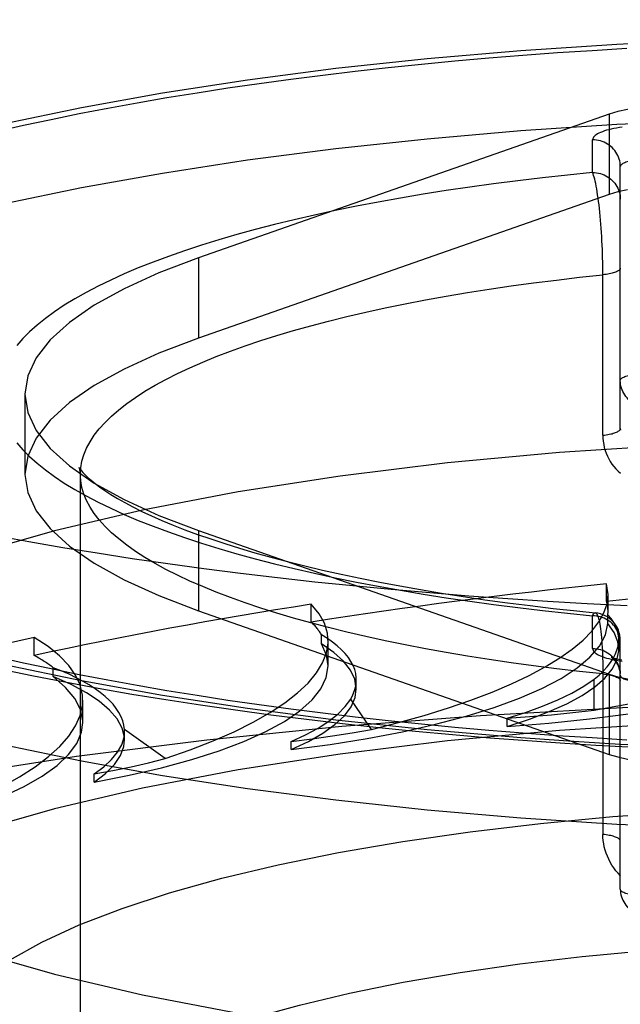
# Model space of a CAD drawing. Header units: inches. Extents: x 0 to 221, y 0 to 143.
# Tile 208 of 256: x 95.021 to 95.238, y 107.645 to 108. Entities that reach past the tile are written whole.
import ezdxf

# ---------------------------------------------------------------- set-up
doc = ezdxf.new("R2010")
doc.units = ezdxf.units.IN
doc.header["$LTSCALE"] = 12.1428571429
doc.header["$MEASUREMENT"] = 0
doc.linetypes.add('HIDDEN', pattern=[0.2, 0.1, -0.1])
doc.layers.get('0').update_dxf_attribs({"linetype": 'CONTINUOUS'})
doc.layers.add('DEFAULT_2', color=8, linetype='HIDDEN')

msp = doc.modelspace()

# ---------------------------------------------------------------- linework, layer by layer
at = {"color": 7, "linetype": 'Continuous'}
for p, q in [((95.2182174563, 107.7388475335), (95.229330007, 107.7381650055)), ((95.229330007, 107.7381650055), (95.2457300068, 107.7372609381)), ((95.27206003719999, 107.7078425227), (95.2369358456, 107.7094839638))]:
    msp.add_line(p, q, dxfattribs=at)
for points in [[(95.2369358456, 107.7094839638), (95.20235117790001, 107.7117673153), (95.16848706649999, 107.714685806), (95.1355099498, 107.7182198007), (95.1035952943, 107.722355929), (95.07289704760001, 107.7270686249), (95.0435815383, 107.7323381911), (95.0157870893, 107.7381336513), (94.9896675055, 107.7444293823), (94.9653426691, 107.751189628), (94.94295073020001, 107.7583833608), (94.92259068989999, 107.7659707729), (94.9043822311, 107.7739160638), (94.8884014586, 107.7821761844), (94.8747471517, 107.7907112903), (94.86347096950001, 107.7994759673), (94.8546487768, 107.8084271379), (94.84830673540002, 107.8175179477), (94.84449625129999, 107.8267029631), (94.844265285, 107.8283703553)], [(95.2407099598, 107.7884136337), (95.2262671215, 107.7891571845), (95.2119044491, 107.7899983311), (95.1976317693, 107.7909364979), (95.1834588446, 107.7919710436), (95.1693954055, 107.7931012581), (95.1554511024, 107.7943263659), (95.14163548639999, 107.7956455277), (95.1279580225, 107.7970578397), (95.1144280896, 107.7985623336), (95.1010549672, 107.8001579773), (95.0878478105, 107.8018436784), (95.0748156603, 107.803618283), (95.0619674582, 107.8054805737), (95.0493120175, 107.807429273), (95.0368580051, 107.8094630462), (95.024613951, 107.8115805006), (95.0125882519, 107.8137801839)], [(95.01404416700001, 107.7657091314), (95.0257352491, 107.7632753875), (95.037593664, 107.7609467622), (95.0496143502, 107.7587216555), (95.0617942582, 107.756598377), (95.0741276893, 107.754575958), (95.08661035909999, 107.7526533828), (95.09923618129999, 107.7508300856), (95.11200014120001, 107.7491054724), (95.1248955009, 107.7474792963), (95.1379164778, 107.7459512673), (95.1510555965, 107.7445213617), (95.16430594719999, 107.7431895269), (95.1776601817, 107.7419557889), (95.1911112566, 107.7408201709), (95.2046514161, 107.7397827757), (95.2182174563, 107.7388475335)]]:
    msp.add_lwpolyline(points, dxfattribs=at)
at = {"layer": 'DEFAULT_2', "color": 8, "linetype": 'HIDDEN'}
for p, q in [((96.9592174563, 108.0001850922), (92.7807174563, 108.0001850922)), ((95.2342233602, 107.9660683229), (95.0859118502, 107.9141520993)), ((95.2342233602, 107.9660683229), (95.2342233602, 107.9370905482)), ((95.22821745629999, 107.9449689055), (95.22821745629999, 107.9567933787)), ((95.23821745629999, 107.8524881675), (95.23821745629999, 107.9471341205)), ((95.2342233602, 107.9370905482), (95.0859118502, 107.8851743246)), ((95.0859118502, 107.9141520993), (95.0859118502, 107.8851743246)), ((95.23192713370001, 107.8500846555), (95.2319219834, 107.9095354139)), ((95.02321745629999, 107.8649126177), (95.02321745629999, 107.8359348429)), ((95.04321745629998, 106.7241542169), (95.04321745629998, 107.8359348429)), ((95.0859118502, 107.8156731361), (95.0859118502, 107.7866953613)), ((95.0859118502, 107.8156731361), (95.2342233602, 107.7637569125)), ((95.23325283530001, 107.7900001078), (95.23325283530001, 107.7964322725)), ((95.23379563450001, 107.7924987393), (95.23325283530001, 107.7964322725)), ((95.2337986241, 107.7862252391), (95.2337986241, 107.7924791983)), ((95.1266294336, 107.7826057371), (95.1266294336, 107.7890379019)), ((95.0859118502, 107.7866953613), (95.2342233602, 107.7347791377)), ((95.22821745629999, 107.7730318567), (95.22821745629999, 107.7848563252)), ((95.2337627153, 107.7852498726), (95.23379911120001, 107.7862268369)), ((95.2337627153, 107.782034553), (95.2337627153, 107.7852498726)), ((95.0265869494, 107.7705316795), (95.0265869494, 107.7769638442)), ((95.1303386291, 107.774735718), (95.1303386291, 107.7779510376)), ((95.13272920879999, 107.7667935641), (95.13272920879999, 107.7757440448)), ((95.237673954, 107.7728115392), (95.237673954, 107.7762338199)), ((95.23821745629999, 107.6860985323), (95.23821745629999, 107.7759726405)), ((95.0333827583, 107.7628995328), (95.0333827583, 107.7661148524)), ((95.2319219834, 107.7653037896), (95.23192713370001, 107.7058739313)), ((95.2342233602, 107.7637569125), (95.2342233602, 107.7347791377)), ((95.14287432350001, 107.7584448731), (95.14287432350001, 107.7617325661)), ((95.2287876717, 107.7507629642), (95.2287876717, 107.761940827)), ((95.0440758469, 107.7462802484), (95.0440758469, 107.7543890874)), ((95.1483820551, 107.7437600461), (95.14088254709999, 107.754768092)), ((95.1973316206, 107.7449020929), (95.1973316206, 107.7478264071)), ((95.05915240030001, 107.742956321), (95.05912526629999, 107.743753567)), ((95.07389641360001, 107.7332498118), (95.05912526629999, 107.743753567)), ((95.0591538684, 107.7400358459), (95.0591538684, 107.7429601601)), ((95.1193741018, 107.7365300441), (95.1193741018, 107.7394543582)), ((95.23821745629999, 107.7384018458), (95.217726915, 107.7397299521)), ((95.0482179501, 107.7247815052), (95.0482179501, 107.7277058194)), ((96.9592174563, 107.6450786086), (92.9057174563, 107.6450786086))]:
    msp.add_line(p, q, dxfattribs=at)
for points in [[(94.8432174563, 107.8649126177), (94.84449625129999, 107.8741444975), (94.84830673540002, 107.883329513), (94.8546487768, 107.8924203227), (94.86347096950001, 107.9013714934), (94.8747471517, 107.9101361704), (94.8884014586, 107.9186712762), (94.9043822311, 107.9269313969), (94.92259068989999, 107.9348766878), (94.94295073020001, 107.9424640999), (94.9653426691, 107.9496578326), (94.9896675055, 107.9564180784), (95.0157870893, 107.9627138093), (95.0435815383, 107.9685092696), (95.07289704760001, 107.9737788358), (95.1035952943, 107.9784915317), (95.1355099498, 107.9826276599), (95.16848706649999, 107.9861616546), (95.20235117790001, 107.9890801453), (95.2369358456, 107.9913634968), (95.27206003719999, 107.9930049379), (95.3074576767, 107.9939894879), (95.3432174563, 107.9943221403)], [(95.0130017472, 107.9598324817), (95.02271516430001, 107.9620371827), (95.03264812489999, 107.9641753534), (95.04279404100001, 107.9662454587), (95.0531457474, 107.968246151), (95.06369636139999, 107.970175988), (95.0744384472, 107.9720337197), (95.08536483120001, 107.9738179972), (95.09646784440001, 107.9755276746), (95.1077400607, 107.9771615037), (95.11917357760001, 107.9787184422), (95.13076071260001, 107.9801973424), (95.14249338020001, 107.9815972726), (95.1543636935, 107.9829171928), (95.1663633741, 107.9841562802), (95.1784843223, 107.9853136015), (95.19071811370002, 107.9863884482), (95.2030564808, 107.9873799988), (95.2154908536, 107.988287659), (95.22801278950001, 107.9891107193), (95.2406136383, 107.9898487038)], [(95.2583457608, 107.9692166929), (95.2536397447, 107.9691188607), (95.2491547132, 107.9688433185), (95.2448407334, 107.9683835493), (95.2408476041, 107.9677591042), (95.237325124, 107.9669895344), (95.2342233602, 107.9660683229)], [(94.8432174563, 107.8359348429), (94.84449625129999, 107.8451667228), (94.84830673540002, 107.8543517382), (94.8546487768, 107.8634425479), (94.86347096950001, 107.8723937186), (94.8747471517, 107.8811583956), (94.8884014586, 107.8896935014), (94.9043822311, 107.8979536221), (94.92259068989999, 107.905898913), (94.94295073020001, 107.9134863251), (94.9653426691, 107.9206800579), (94.9896675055, 107.9274403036), (95.0157870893, 107.9337360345), (95.0435815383, 107.9395314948), (95.07289704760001, 107.944801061), (95.1035952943, 107.9495137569), (95.1355099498, 107.9536498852), (95.16848706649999, 107.9571838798), (95.20235117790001, 107.9601023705), (95.2369358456, 107.962385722), (95.27206003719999, 107.9640271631), (95.3074576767, 107.9650117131), (95.3432174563, 107.9653443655)], [(95.2389252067, 107.9613771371), (95.2378724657, 107.9612234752), (95.236857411, 107.9610536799), (95.2358839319, 107.9608682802), (95.23495536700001, 107.9606680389), (95.2340753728, 107.9604536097), (95.2332468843, 107.9602258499), (95.2324732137, 107.959985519), (95.2317568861, 107.9597335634), (95.2311008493, 107.959470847), (95.2305071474, 107.9591983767), (95.2299782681, 107.9589170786), (95.22951582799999, 107.9586280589), (95.2291219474, 107.9583323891), (95.2287976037, 107.9580311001), (95.2285442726, 107.957725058), (95.2283625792, 107.9574158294), (95.22825378, 107.9571055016), (95.22821745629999, 107.9567933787)], [(95.23821745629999, 107.9471341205), (95.23819197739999, 107.9478232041), (95.2381156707, 107.9485087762), (95.237988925, 107.9491873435), (95.237812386, 107.949855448), (95.2375869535, 107.9505096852), (95.23731377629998, 107.9511467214), (95.23699424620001, 107.9517633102), (95.2366299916, 107.9523563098), (95.23622286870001, 107.9529226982), (95.23577495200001, 107.9534595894), (95.2352885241, 107.9539642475), (95.2347660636, 107.9544341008), (95.234210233, 107.9548667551), (95.2336238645, 107.9552600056), (95.23300994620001, 107.9556118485), (95.2323716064, 107.9559204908), (95.23171209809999, 107.9561843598), (95.23103478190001, 107.9564021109), (95.2303431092, 107.9565726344), (95.2296406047, 107.9566950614), (95.22893084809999, 107.9567687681), (95.22821745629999, 107.9567933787)], [(95.2482174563, 107.9497223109), (95.2475040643, 107.9497157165), (95.2467943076, 107.9496959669), (95.246091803, 107.9496631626), (95.24540013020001, 107.949617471), (95.24472281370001, 107.9495591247), (95.2440633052, 107.9494884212), (95.2434249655, 107.9494057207), (95.2428110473, 107.9493114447), (95.2422246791, 107.9492060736), (95.2416688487, 107.9490901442), (95.2411463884, 107.9489642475), (95.2406599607, 107.9488290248), (95.2402120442, 107.9486851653), (95.2398049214, 107.948533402), (95.23944066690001, 107.9483745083), (95.23912113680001, 107.9482092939), (95.2388479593, 107.9480386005), (95.2386225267, 107.9478632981), (95.2384459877, 107.94768428), (95.2383192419, 107.9475024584), (95.2382429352, 107.9473187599), (95.23821745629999, 107.9471341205)], [(95.22821745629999, 107.9449689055), (95.21910742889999, 107.9440523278), (95.2101110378, 107.9430668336), (95.20122351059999, 107.942011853), (95.192459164, 107.940889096), (95.18382871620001, 107.9396997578), (95.1753381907, 107.938444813), (95.1669946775, 107.9371252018), (95.1588056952, 107.935742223), (95.15077889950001, 107.9342970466), (95.1429209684, 107.9327909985), (95.1352389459, 107.9312253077), (95.12773938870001, 107.929601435), (95.12042915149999, 107.9279207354), (95.11331438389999, 107.926184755), (95.1064015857, 107.9243949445), (95.0996965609, 107.922552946), (95.09320547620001, 107.9206603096), (95.08693374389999, 107.9187187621), (95.08088716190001, 107.9167299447), (95.0750707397, 107.9146956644), (95.0694898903, 107.9126176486), (95.06414920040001, 107.9104977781), (95.059053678, 107.90833786), (95.05420747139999, 107.9061398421), (95.04961516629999, 107.9039056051), (95.0452804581, 107.901637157), (95.04120749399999, 107.8993364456), (95.0373995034, 107.8970055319), (95.03386018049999, 107.8946464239), (95.0305922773, 107.8922612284), (95.02759902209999, 107.8898520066), (95.02488268, 107.8874209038), (95.02244600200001, 107.8849700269), (95.02029075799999, 107.8825015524)], [(95.2319219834, 107.9095354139), (95.231906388, 107.9110490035), (95.231880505, 107.9125769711), (95.2318442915, 107.9141155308), (95.23179793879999, 107.9156608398), (95.2317414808, 107.9172088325), (95.23167517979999, 107.9187554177), (95.2315991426, 107.9202966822), (95.23151368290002, 107.9218286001), (95.23141896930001, 107.9233473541), (95.2313153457, 107.9248491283), (95.23120305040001, 107.9263298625), (95.2310824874, 107.9277856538), (95.2309539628, 107.929212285), (95.23081795, 107.930605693), (95.2306748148, 107.9319617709), (95.2305250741, 107.9332765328), (95.2303691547, 107.9345459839), (95.23020760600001, 107.9357662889), (95.2300409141, 107.9369336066), (95.22986965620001, 107.9380442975), (95.2296943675, 107.939094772), (95.22951564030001, 107.9400816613), (95.2293340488, 107.9410017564), (95.22915018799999, 107.9418520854), (95.2289646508, 107.9426298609), (95.2287780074, 107.9433325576), (95.2285908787, 107.9439579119), (95.2284033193, 107.944503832), (95.22821745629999, 107.9449689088)], [(95.22821745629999, 107.9449689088), (95.22893084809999, 107.9449442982), (95.2296406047, 107.9448705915), (95.2303431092, 107.9447481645), (95.23103478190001, 107.944577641), (95.23171209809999, 107.9443598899), (95.2323716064, 107.9440960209), (95.23300994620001, 107.9437873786), (95.2336238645, 107.9434355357), (95.234210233, 107.9430422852), (95.2347660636, 107.9426096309), (95.2352885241, 107.9421397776), (95.23577495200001, 107.9416351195), (95.23622286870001, 107.9410982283), (95.2366299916, 107.9405318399), (95.23699424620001, 107.9399388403), (95.23731377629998, 107.9393222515), (95.2375869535, 107.9386852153), (95.237812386, 107.9380309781), (95.237988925, 107.9373628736), (95.2381156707, 107.9366843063), (95.23819197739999, 107.9359987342), (95.23821745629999, 107.9353096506)], [(95.2408476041, 107.9387813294), (95.237325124, 107.9380117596), (95.2342233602, 107.9370905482)], [(95.0859118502, 107.9141520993), (95.0715632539, 107.9086835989), (95.05901090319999, 107.9029745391), (95.04822364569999, 107.8970057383), (95.0392949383, 107.8908347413), (95.0322992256, 107.8844988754), (95.0272623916, 107.8780396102), (95.02423508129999, 107.8714968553), (95.02321745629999, 107.8649126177)], [(95.23821745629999, 107.9104437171), (95.2381955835, 107.9102726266), (95.2381300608, 107.9101022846), (95.2380211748, 107.9099334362), (95.2378694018, 107.90976682), (95.2376754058, 107.909603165), (95.23744003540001, 107.909443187), (95.23716432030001, 107.9092875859), (95.23684946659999, 107.9091370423), (95.2364968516, 107.9089922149), (95.236108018, 107.9088537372), (95.23568466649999, 107.9087222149), (95.2352286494, 107.9085982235), (95.23474196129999, 107.9084823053), (95.2342267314, 107.9083749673), (95.23368521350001, 107.9082766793), (95.23311977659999, 107.9081878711), (95.2325328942, 107.9081089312), (95.23192713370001, 107.908040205)], [(95.04321745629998, 107.8359348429), (95.04335727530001, 107.8383051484), (95.0437766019, 107.8406732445), (95.0444750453, 107.8430369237), (95.04545195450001, 107.845393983), (95.04670641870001, 107.8477422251), (95.0482372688, 107.8500794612), (95.05004307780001, 107.8524035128), (95.0521221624, 107.8547122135), (95.0544725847, 107.8570034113), (95.05709215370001, 107.8592749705), (95.0599784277, 107.8615247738), (95.06312871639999, 107.863750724), (95.0665400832, 107.8659507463), (95.0702093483, 107.86812279), (95.0741330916, 107.8702648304), (95.0783076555, 107.872374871), (95.0827291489, 107.8744509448), (95.08739345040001, 107.8764911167), (95.0922962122, 107.8784934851), (95.0974328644, 107.8804561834), (95.102798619, 107.8823773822), (95.1083884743, 107.8842552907), (95.11419721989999, 107.8860881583), (95.1202194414, 107.8878742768), (95.1264495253, 107.8896119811), (95.1328816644, 107.8912996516), (95.13950986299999, 107.892935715), (95.14632794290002, 107.8945186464), (95.15332954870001, 107.8960469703), (95.1605081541, 107.8975192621), (95.1678570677, 107.8989341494), (95.1753694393, 107.9002903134), (95.18303826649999, 107.9015864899), (95.1908564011, 107.9028214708), (95.19881655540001, 107.9039941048), (95.20691130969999, 107.9051032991), (95.2151331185, 107.9061480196), (95.22347431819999, 107.9071272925), (95.23192713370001, 107.908040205)], [(95.0859118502, 107.8851743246), (95.0715632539, 107.8797058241), (95.05901090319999, 107.8739967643), (95.04822364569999, 107.8680279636), (95.0392949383, 107.8618569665), (95.0322992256, 107.8555211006), (95.0272623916, 107.8490618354), (95.02423508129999, 107.8425190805), (95.02321745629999, 107.8359348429)], [(95.23821745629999, 107.8698600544), (95.2382429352, 107.8700446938), (95.2383192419, 107.8702283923), (95.2384459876, 107.8704102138), (95.2386225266, 107.8705892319), (95.238847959, 107.8707645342), (95.23912113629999, 107.8709352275), (95.2394406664, 107.871100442), (95.239804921, 107.8712593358), (95.24021204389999, 107.8714110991), (95.2406599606, 107.8715549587), (95.2411463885, 107.8716901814), (95.24166884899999, 107.8718160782), (95.24222467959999, 107.8719320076), (95.2428110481, 107.8720373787), (95.2434249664, 107.8721316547), (95.2440633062, 107.8722143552), (95.24472281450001, 107.8722850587), (95.24540013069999, 107.8723434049), (95.2460918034, 107.8723890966), (95.2467943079, 107.8724219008), (95.2475040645, 107.8724416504), (95.2482174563, 107.8724482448)], [(95.2482174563, 107.8602007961), (95.24750396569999, 107.8602254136), (95.2467941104, 107.8602991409), (95.24609150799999, 107.8604216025), (95.2453997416, 107.8605921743), (95.2447223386, 107.8608099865), (95.2440627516, 107.8610739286), (95.24342434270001, 107.8613826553), (95.24281036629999, 107.8617345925), (95.2422239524, 107.8621279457), (95.2416680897, 107.8625607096), (95.2411456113, 107.8630306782), (95.2406591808, 107.8635354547), (95.2402112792, 107.8640724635), (95.2398041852, 107.8646389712), (95.2394399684, 107.8652320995), (95.2391204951, 107.8658488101), (95.2388473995, 107.8664859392), (95.238622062, 107.8671402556), (95.23844560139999, 107.8678085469), (95.2383189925, 107.868487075), (95.2382428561, 107.8691720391), (95.23821745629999, 107.8698600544)], [(95.217726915, 107.7397299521), (95.20235117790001, 107.7407450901), (95.16848706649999, 107.7436635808), (95.1355099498, 107.7471975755), (95.1035952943, 107.7513337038), (95.07289704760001, 107.7560463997), (95.0435815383, 107.7613159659), (95.0157870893, 107.7671114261), (94.9896675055, 107.7734071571), (94.9653426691, 107.7801674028), (94.94295073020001, 107.7873611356), (94.92259068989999, 107.7949485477), (94.9043822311, 107.8028938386), (94.8884014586, 107.8111539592), (94.8747471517, 107.8196890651), (94.86347096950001, 107.8284537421), (94.8546487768, 107.8374049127), (94.84830673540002, 107.8464957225), (94.84449625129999, 107.8556807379), (94.8432174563, 107.8649126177)], [(95.02321745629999, 107.8649126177), (95.02423508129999, 107.8583283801), (95.0272623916, 107.8517856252), (95.0322992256, 107.84532636), (95.0392949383, 107.8389904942)], [(95.23192713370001, 107.8500846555), (95.2325328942, 107.8501533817), (95.23311977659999, 107.8502323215), (95.23368521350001, 107.8503211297), (95.2342267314, 107.8504194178), (95.23474196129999, 107.8505267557), (95.2352286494, 107.8506426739), (95.23568466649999, 107.8507666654), (95.236108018, 107.8508981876), (95.2364968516, 107.8510366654), (95.23684946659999, 107.8511814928), (95.23716432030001, 107.8513320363), (95.23744003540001, 107.8514876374), (95.2376754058, 107.8516476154), (95.2378694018, 107.8518112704), (95.2380211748, 107.8519778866), (95.2381300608, 107.852146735), (95.2381955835, 107.8523170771), (95.23821745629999, 107.8524881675)], [(95.23821745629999, 107.8524881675), (95.2382338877, 107.8519380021)], [(95.3432174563, 107.8487118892), (95.30013144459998, 107.848157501), (95.25786544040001, 107.8465361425), (95.21622232, 107.8438323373), (95.1757934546, 107.840092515), (95.13698854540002, 107.8353379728), (95.1001554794, 107.8296286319), (95.06568003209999, 107.823006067), (95.0338582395, 107.8155466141), (95.0050371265, 107.8073105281), (94.9794495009, 107.7983876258), (94.95739030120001, 107.7888545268), (94.9390201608, 107.7788110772), (94.92457059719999, 107.7683473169), (94.91412389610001, 107.7575692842), (94.9078392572, 107.746576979), (94.9057174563, 107.735478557)], [(95.23192713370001, 107.8500846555), (95.23195823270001, 107.8489789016), (95.2320554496, 107.8478770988), (95.23221851, 107.8467764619), (95.23244836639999, 107.8456852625), (95.2327463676, 107.8446088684), (95.233111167, 107.8435531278), (95.2335426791, 107.8425241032), (95.23403857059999, 107.8415264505), (95.23459698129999, 107.8405661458), (95.235216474, 107.8396452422), (95.2358955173, 107.8387669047), (95.23663258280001, 107.8379337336), (95.23742660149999, 107.8371482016), (95.2382746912, 107.836413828)], [(95.0202907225, 107.8473237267), (95.0224459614, 107.8448552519), (95.0248826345, 107.8424043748), (95.0275989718, 107.8399732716), (95.03059222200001, 107.8375640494), (95.0338601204, 107.8351788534), (95.0373994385, 107.8328197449), (95.0412074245, 107.8304888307), (95.04528038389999, 107.8281881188), (95.0496150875, 107.8259196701), (95.054207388, 107.8236854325), (95.05905359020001, 107.8214874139), (95.0641491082, 107.8193274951), (95.06948979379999, 107.8172076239), (95.07507063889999, 107.8151296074), (95.08088705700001, 107.8130953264), (95.08693363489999, 107.8111065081), (95.0932053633, 107.8091649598), (95.0996964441, 107.8072723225), (95.1064014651, 107.8054303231), (95.11331425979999, 107.8036405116), (95.12042902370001, 107.8019045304), (95.1277392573, 107.8002238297), (95.13523881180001, 107.7985999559), (95.14292083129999, 107.797034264), (95.15077875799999, 107.7955282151), (95.1588055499, 107.7940830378), (95.1669945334, 107.7927000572), (95.1753380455, 107.7913804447), (95.18382855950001, 107.7901255), (95.19245899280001, 107.7889361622), (95.20122331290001, 107.7878134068), (95.2101108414, 107.7867584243), (95.21910730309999, 107.7857729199), (95.22821745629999, 107.7848563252)], [(95.0392949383, 107.8389904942), (95.04822364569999, 107.8328194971), (95.05901090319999, 107.8268506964), (95.0715632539, 107.8211416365), (95.0859118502, 107.8156731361)], [(95.04280336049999, 107.8383363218), (95.04279265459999, 107.8383608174), (95.042792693, 107.8383642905), (95.0429136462, 107.8381616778), (95.0431719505, 107.837784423), (95.0435863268, 107.8372487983), (95.04417193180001, 107.8365703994), (95.0449439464, 107.8357610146), (95.0459168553, 107.8348309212), (95.0471031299, 107.8337905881), (95.0485157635, 107.8326485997), (95.0501642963, 107.8314151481), (95.05205878, 107.8300987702), (95.05420618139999, 107.8287090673), (95.0566136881, 107.8272543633), (95.0592854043, 107.8257438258), (95.06222536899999, 107.8241855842), (95.0654347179, 107.8225883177), (95.06891354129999, 107.8209601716), (95.07266190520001, 107.8193083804), (95.0766787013, 107.8176399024), (95.0809614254, 107.8159615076), (95.085506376, 107.8142796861), (95.0903098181, 107.812600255), (95.09536628, 107.810929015), (95.10067166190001, 107.8092707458), (95.1062206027, 107.8076301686), (95.11200694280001, 107.8060117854), (95.11802300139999, 107.8044200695), (95.1242635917, 107.8028584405), (95.1307224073, 107.8013303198), (95.1373920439, 107.7998390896), (95.14426399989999, 107.7983880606), (95.151332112, 107.7969797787), (95.1585893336, 107.7956167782), (95.1660276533, 107.7943015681), (95.17363830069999, 107.7930365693), (95.1814143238, 107.791823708), (95.1893481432, 107.7906648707), (95.197431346, 107.7895619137), (95.2056549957, 107.7885165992), (95.2140115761, 107.7875303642), (95.22249248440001, 107.7866046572), (95.22919367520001, 107.785924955)], [(95.04315982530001, 107.8368824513), (95.04303027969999, 107.8376139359), (95.0428892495, 107.838109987), (95.04280336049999, 107.8383363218)], [(95.02321745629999, 107.8359348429), (95.02423508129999, 107.8293506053), (95.0272623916, 107.8228078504), (95.0322992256, 107.8163485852), (95.0392949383, 107.8100127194), (95.04822364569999, 107.8038417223), (95.05901090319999, 107.7978729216), (95.0715632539, 107.7921638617), (95.0859118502, 107.7866953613)], [(95.23192713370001, 107.7638294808), (95.2234743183, 107.7647423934), (95.21513311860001, 107.7657216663), (95.20691130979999, 107.7667663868), (95.19881655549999, 107.767875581), (95.1908564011, 107.7690482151), (95.18303826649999, 107.770283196), (95.1753694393, 107.7715793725), (95.1678570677, 107.7729355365), (95.1605081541, 107.7743504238), (95.15332954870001, 107.7758227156), (95.14632794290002, 107.7773510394), (95.13950986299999, 107.7789339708), (95.1328816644, 107.7805700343), (95.1264495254, 107.7822577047), (95.1202194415, 107.7839954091), (95.11419722, 107.7857815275), (95.1083884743, 107.7876143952), (95.102798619, 107.7894923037), (95.0974328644, 107.7914135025), (95.0922962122, 107.7933762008), (95.08739345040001, 107.7953785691), (95.0827291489, 107.7974187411), (95.0783076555, 107.7994948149), (95.0741330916, 107.8016048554), (95.0702093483, 107.8037468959), (95.0665400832, 107.8059189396), (95.06312871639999, 107.8081189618), (95.0599784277, 107.8103449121), (95.05709215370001, 107.8125947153), (95.0544725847, 107.8148662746), (95.0521221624, 107.8171574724), (95.05004307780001, 107.819466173), (95.0482372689, 107.8217902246), (95.04670641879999, 107.8241274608), (95.04545195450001, 107.8264757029), (95.0444750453, 107.8288327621), (95.0437766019, 107.8311964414), (95.04335727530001, 107.8335645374), (95.04315982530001, 107.8368824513)], [(95.1973316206, 107.7449020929), (95.2124611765, 107.7461215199), (95.22707458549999, 107.7476375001), (95.2412151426, 107.7494562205), (95.25475296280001, 107.7515591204), (95.2675977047, 107.7539356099), (95.2796740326, 107.7565679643), (95.2908973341, 107.7594417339), (95.3012050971, 107.7625365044), (95.3105230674, 107.7658346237), (95.3188018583, 107.7693133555), (95.3259796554, 107.7729531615), (95.3320194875, 107.776726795), (95.3368565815, 107.7805962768), (95.3405125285, 107.7845742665)], [(95.22821745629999, 107.7848563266), (95.2284033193, 107.7852389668), (95.2285908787, 107.7855379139), (95.2287780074, 107.7857525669), (95.2289646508, 107.7858822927), (95.22915018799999, 107.7859268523), (95.229193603, 107.7859249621)], [(95.23821745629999, 107.7751970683), (95.23819197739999, 107.7758861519), (95.2381156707, 107.7765717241), (95.237988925, 107.7772502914), (95.237812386, 107.7779183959), (95.2375869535, 107.7785726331), (95.23731377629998, 107.7792096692), (95.23699424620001, 107.7798262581), (95.2366299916, 107.7804192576), (95.23622286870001, 107.7809856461), (95.23577495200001, 107.7815225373), (95.2352885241, 107.7820271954), (95.2347660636, 107.7824970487), (95.234210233, 107.7829297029), (95.2336238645, 107.7833229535), (95.23300994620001, 107.7836747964), (95.2323716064, 107.7839834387), (95.23171209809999, 107.7842473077), (95.23103478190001, 107.7844650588), (95.2303431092, 107.7846355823), (95.2296406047, 107.7847580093), (95.22893084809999, 107.7848317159), (95.22821745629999, 107.7848563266)], [(95.22919362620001, 107.7859249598), (95.2293340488, 107.7858863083), (95.22951564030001, 107.7857610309), (95.2296943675, 107.7855516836), (95.22986965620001, 107.7852592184), (95.2300409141, 107.7848848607), (95.23020760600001, 107.7844301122), (95.2303691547, 107.7838966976), (95.2305250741, 107.7832865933), (95.2306748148, 107.782601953), (95.23081795, 107.7818451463), (95.2309539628, 107.7810187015), (95.2310824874, 107.7801253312), (95.23120305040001, 107.7791678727), (95.2313153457, 107.7781493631), (95.23141896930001, 107.7770727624), (95.23151368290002, 107.77594121), (95.2315991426, 107.7747577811), (95.23167517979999, 107.7735255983), (95.2317414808, 107.7722480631), (95.23179793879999, 107.7709285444), (95.2318442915, 107.7695706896), (95.231880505, 107.7681781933), (95.231906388, 107.7667546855), (95.2319219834, 107.7653037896)], [(95.1193741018, 107.7365300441), (95.1334556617, 107.7384109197), (95.146829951, 107.7405606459), (95.15953545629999, 107.7429872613), (95.17145671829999, 107.7456666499), (95.1825118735, 107.7485843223), (95.1926386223, 107.7517194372), (95.20176333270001, 107.7550539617), (95.2098381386, 107.7585649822), (95.21680175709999, 107.7622317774), (95.22262080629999, 107.7660297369), (95.22724751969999, 107.7699368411), (95.23066376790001, 107.7739245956), (95.2328312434, 107.777952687), (95.2337627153, 107.782034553)], [(95.2376713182, 107.7728134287), (95.2373471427, 107.7754922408), (95.2360502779, 107.7787726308), (95.2337627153, 107.782034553)], [(95.1327293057, 107.7667929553), (95.13215993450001, 107.7706740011), (95.1303386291, 107.774735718)], [(95.1428721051, 107.758444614), (95.14232434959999, 107.7619212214), (95.1407798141, 107.7652085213), (95.138258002, 107.7684538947), (95.13477994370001, 107.7716261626), (95.1303386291, 107.774735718)], [(95.22821745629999, 107.7730318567), (95.22825378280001, 107.7727197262), (95.2283625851, 107.7724093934), (95.2285442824, 107.772100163), (95.2287976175, 107.7717941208), (95.2291219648, 107.7714928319), (95.2295158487, 107.7711971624), (95.22997829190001, 107.7709081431), (95.230507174, 107.7706268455), (95.2311008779, 107.7703543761), (95.23175691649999, 107.7700916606), (95.2324732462, 107.7698397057), (95.233246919, 107.7695993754), (95.2340754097, 107.7693716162), (95.23495540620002, 107.7691571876), (95.23588397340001, 107.7689569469), (95.23685745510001, 107.7687715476), (95.2378725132, 107.7686017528), (95.2389252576, 107.7684480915)], [(95.22821745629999, 107.7730318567), (95.22893084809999, 107.773007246), (95.2296406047, 107.7729335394), (95.2303431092, 107.7728111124), (95.23103478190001, 107.7726405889), (95.23171209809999, 107.7724228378), (95.2323716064, 107.7721589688), (95.23300994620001, 107.7718503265), (95.2336238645, 107.7714984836), (95.234210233, 107.771105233), (95.2347660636, 107.7706725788), (95.2352885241, 107.7702027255), (95.23577495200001, 107.7696980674), (95.23622286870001, 107.7691611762), (95.2366299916, 107.7685947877), (95.23699424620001, 107.7680017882), (95.23731377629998, 107.7673851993), (95.2375869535, 107.7667481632), (95.237812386, 107.766093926), (95.237988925, 107.7654258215), (95.2381156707, 107.7647472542), (95.23819197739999, 107.764061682)], [(95.24061392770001, 107.7399765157), (95.22801307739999, 107.7407144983), (95.21549113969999, 107.7415375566), (95.2030567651, 107.7424452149), (95.1907183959, 107.7434367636), (95.17848460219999, 107.7445116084), (95.1663636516, 107.7456689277), (95.15436396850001, 107.7469080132), (95.14249365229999, 107.7482279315), (95.13076098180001, 107.7496278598), (95.11917384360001, 107.7511067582), (95.10774032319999, 107.7526636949), (95.0964681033, 107.7542975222), (95.08536508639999, 107.7560071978), (95.0744386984, 107.7577914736), (95.06369660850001, 107.7596492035), (95.05314599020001, 107.7615790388), (95.0427942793, 107.7635797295), (95.0326483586, 107.7656498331), (95.0227153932, 107.7677880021), (95.01300197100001, 107.7699927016)], [(95.1973316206, 107.7449020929), (95.20537502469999, 107.7474940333), (95.21257265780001, 107.7502219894), (95.2189418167, 107.7530946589), (95.2244306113, 107.7560859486), (95.2289995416, 107.7591792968), (95.23262873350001, 107.7623548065), (95.23528749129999, 107.7655937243), (95.2369687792, 107.7688760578), (95.2376532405, 107.772182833), (95.2376713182, 107.7728134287)], [(95.2349635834, 107.7699175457), (95.234932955, 107.7699346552), (95.2349283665, 107.7699371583), (95.2349627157, 107.7699207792), (95.2350386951, 107.7698871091), (95.2351597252, 107.7698374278), (95.2353294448, 107.7697730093), (95.2355508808, 107.7696954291), (95.23582750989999, 107.7696061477), (95.23616114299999, 107.7695071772), (95.2365539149, 107.7694003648), (95.23700608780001, 107.7692879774), (95.23751791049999, 107.769172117), (95.23808800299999, 107.769055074), (95.23871457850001, 107.7689389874)], [(95.23821745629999, 107.7633725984), (95.2381905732, 107.7640543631), (95.2381098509, 107.7647329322), (95.2379746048, 107.7654069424), (95.2377885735, 107.7660589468), (95.2375579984, 107.7666769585), (95.2372927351, 107.7672483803), (95.2370058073, 107.7677620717), (95.23670945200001, 107.7682138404), (95.2364190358, 107.7685980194), (95.2361422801, 107.7689205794), (95.2358886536, 107.7691842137), (95.2356610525, 107.7693973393), (95.2354622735, 107.7695663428), (95.2352936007, 107.7696973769), (95.2351551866, 107.7697961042), (95.23504842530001, 107.7698662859), (95.2349735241, 107.7699117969), (95.2349635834, 107.7699175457)], [(95.0482179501, 107.7247815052), (95.06082365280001, 107.7272666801), (95.0725524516, 107.7299848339), (95.0834368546, 107.7329456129), (95.093379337, 107.7361200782), (95.1023090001, 107.7394902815), (95.1101784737, 107.7430328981), (95.1169273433, 107.7467268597), (95.1225238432, 107.7505474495), (95.1269215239, 107.754471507), (95.13010402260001, 107.7584732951), (95.1320390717, 107.7625289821), (95.1327293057, 107.7667929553)], [(95.0591519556, 107.7400341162), (95.0591092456, 107.7410009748), (95.0583232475, 107.7443062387), (95.0565415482, 107.7475851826), (95.05378395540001, 107.750818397), (95.0500573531, 107.7539863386), (95.0453964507, 107.7570690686), (95.03984287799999, 107.7600368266), (95.0333827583, 107.7628995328)], [(95.04407562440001, 107.7462822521), (95.04406258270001, 107.7468736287), (95.0432471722, 107.7509546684), (95.04118772, 107.7550043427), (95.0379015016, 107.7589813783), (95.0333827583, 107.7628995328)], [(95.23192713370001, 107.7638294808), (95.2325328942, 107.7637607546), (95.23311977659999, 107.7636818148), (95.23368521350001, 107.7635930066), (95.2342267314, 107.7634947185), (95.23474196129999, 107.7633873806), (95.2352286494, 107.7632714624), (95.23568466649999, 107.7631474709), (95.236108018, 107.7630159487), (95.2364968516, 107.7628774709), (95.23684946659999, 107.7627326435), (95.23716432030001, 107.7625821), (95.23744003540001, 107.7624264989), (95.2376754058, 107.7622665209), (95.2378694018, 107.7621028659), (95.2380211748, 107.7619362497), (95.2381300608, 107.7617674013), (95.2381955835, 107.7615970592), (95.23821745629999, 107.7614259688)], [(95.2342233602, 107.7637569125), (95.237325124, 107.762835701), (95.2408476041, 107.7620661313), (95.2448407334, 107.7614416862), (95.2491547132, 107.7609819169), (95.2536397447, 107.7607063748), (95.2583457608, 107.7606085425)], [(95.23821745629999, 107.7633725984), (95.2382429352, 107.763187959), (95.2383192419, 107.7630042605), (95.2384459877, 107.7628224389), (95.2386225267, 107.7626434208), (95.2388479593, 107.7624681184), (95.23912113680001, 107.762297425), (95.23944066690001, 107.7621322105), (95.2398049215, 107.7619733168), (95.24021204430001, 107.7618215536), (95.2406599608, 107.7616776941), (95.2411463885, 107.7615424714), (95.24166884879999, 107.7614165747), (95.2422246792, 107.7613006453), (95.2428110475, 107.7611952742), (95.2434249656, 107.7611009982), (95.2440633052, 107.7610182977), (95.24472281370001, 107.7609475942), (95.24540013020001, 107.7608892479), (95.246091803, 107.7608435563), (95.2467943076, 107.7608107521), (95.2475040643, 107.7607910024), (95.2482174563, 107.760784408)], [(95.1973436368, 107.7478304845), (95.2040339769, 107.749956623), (95.21015306, 107.7521770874), (95.2157089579, 107.754495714), (95.2206774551, 107.7569009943), (95.2250343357, 107.7593814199), (95.2287876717, 107.761940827)], [(95.1193741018, 107.7365300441), (95.1255563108, 107.7394441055), (95.1308143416, 107.7424541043), (95.1351593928, 107.7455693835), (95.1385578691, 107.7487619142), (95.14098198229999, 107.752013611), (95.14242550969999, 107.755303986), (95.1428721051, 107.758444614)], [(95.3432174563, 107.7537896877), (95.2909231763, 107.7532298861), (95.2389861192, 107.7515543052), (95.18776106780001, 107.748774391), (95.13759794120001, 107.744909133), (95.0888394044, 107.739984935), (95.0418185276, 107.7340354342), (94.99685651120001, 107.7271012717), (94.9542604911, 107.7192298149), (94.9143214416, 107.7104748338), (94.8773121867, 107.7008961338), (94.8434855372, 107.6905591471), (94.8130725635, 107.6795344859), (94.78628101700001, 107.6678974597), (94.763293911, 107.6557275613), (94.74426827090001, 107.6431079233), (94.7293340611, 107.6301247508), (94.71859329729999, 107.6168667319), (94.7121193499, 107.6034244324), (94.7099564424, 107.5898896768)], [(95.1193831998, 107.7394589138), (95.124545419, 107.7418534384), (95.1290817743, 107.7443151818), (95.132997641, 107.7468482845), (95.13627689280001, 107.7494403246), (95.13890340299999, 107.7520788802), (95.14088254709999, 107.754768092)], [(95.3432174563, 107.7482556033), (95.30013144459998, 107.747701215), (95.25786544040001, 107.7460798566), (95.21622232, 107.7433760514), (95.1757934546, 107.7396362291), (95.13698854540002, 107.7348816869), (95.1001554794, 107.7291723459), (95.06568003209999, 107.7225497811), (95.0338582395, 107.7150903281), (95.0050371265, 107.7068542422), (94.9794495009, 107.6979313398), (94.95739030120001, 107.6883982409), (94.9390201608, 107.6783547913), (94.92457059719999, 107.667891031), (94.91412389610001, 107.6571129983), (94.9078392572, 107.6461206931), (94.9057174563, 107.6350222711)], [(95.1973436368, 107.7478304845), (95.2053961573, 107.7484345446), (95.2133210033, 107.7491246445), (95.2211181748, 107.7499007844), (95.2287876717, 107.7507629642)], [(94.98602520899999, 107.7100134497), (94.99677203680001, 107.713027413), (95.00649897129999, 107.7162314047), (95.015231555, 107.7196363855), (95.0228931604, 107.7232094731), (95.02942600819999, 107.7269298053), (95.0347990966, 107.7307722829), (95.03896706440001, 107.7347134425), (95.0419152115, 107.738727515), (95.0436133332, 107.7427896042), (95.04407562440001, 107.7462822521)], [(95.0482238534, 107.7277107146), (95.05170110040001, 107.730300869), (95.054516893, 107.7329290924), (95.0566737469, 107.7355997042), (95.0581641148, 107.7382997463), (95.05898044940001, 107.7410162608), (95.05915240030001, 107.742956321)], [(95.1193831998, 107.7394589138), (95.1269081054, 107.7404157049), (95.13424954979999, 107.7414514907), (95.1414075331, 107.7425662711), (95.1483820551, 107.7437600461)], [(95.0482179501, 107.7247815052), (95.0523511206, 107.7279291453), (95.0555097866, 107.7311297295), (95.05769870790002, 107.7343929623), (95.0589036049, 107.7376897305), (95.0591519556, 107.7400341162)], [(95.3432174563, 107.7355030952), (95.3074576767, 107.7358357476), (95.27206003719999, 107.7368202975), (95.23821745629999, 107.7384018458)], [(94.9057174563, 107.735478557), (94.9078392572, 107.724380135), (94.91412389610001, 107.7133878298), (94.92457059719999, 107.7026097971), (94.9390201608, 107.6921460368), (94.95739030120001, 107.6821025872), (94.9794495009, 107.6725694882), (95.0050371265, 107.6636465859), (95.0338582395, 107.6554104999), (95.06568003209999, 107.647951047), (95.1001554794, 107.6413284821), (95.13698854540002, 107.6356191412), (95.1757934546, 107.630864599), (95.21622232, 107.6271247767), (95.25786544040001, 107.6244209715), (95.30013144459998, 107.622799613), (95.3432174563, 107.6222452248)], [(95.2342233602, 107.7347791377), (95.237325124, 107.7338579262), (95.2408476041, 107.7330883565), (95.2448407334, 107.7324639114), (95.2491547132, 107.7320041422), (95.2536397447, 107.7317286), (95.2583457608, 107.7316307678)], [(95.0482238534, 107.7277107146), (95.0549925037, 107.7289911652), (95.0615274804, 107.7303411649), (95.0678287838, 107.7317607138), (95.07389641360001, 107.7332498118)], [(95.01760993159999, 107.6604038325), (95.0292530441, 107.6669266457), (95.0428443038, 107.6731866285), (95.0582729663, 107.6791478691), (95.0754392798, 107.6847665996), (95.09425251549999, 107.6900200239), (95.1146258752, 107.6948797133), (95.1364478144, 107.6993187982), (95.1596494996, 107.7033116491), (95.1840160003, 107.7068261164), (95.20939083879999, 107.7098259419), (95.2355298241, 107.7122978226), (95.26221472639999, 107.7142143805), (95.2892111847, 107.7155815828), (95.3161737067, 107.7163958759), (95.3432174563, 107.7166584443)], [(95.23821745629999, 107.7034704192), (95.2381955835, 107.7036415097), (95.2381300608, 107.7038118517), (95.2380211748, 107.7039807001), (95.2378694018, 107.7041473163), (95.2376754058, 107.7043109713), (95.23744003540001, 107.7044709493), (95.23716432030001, 107.7046265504), (95.23684946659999, 107.7047770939), (95.2364968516, 107.7049219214), (95.236108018, 107.7050603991), (95.23568466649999, 107.7051919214), (95.2352286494, 107.7053159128), (95.23474196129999, 107.705431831), (95.2342267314, 107.7055391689), (95.23368521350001, 107.705637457), (95.23311977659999, 107.7057262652), (95.2325328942, 107.705805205), (95.23192713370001, 107.7058739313)], [(95.2382746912, 107.6909335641), (95.23742660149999, 107.6918326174), (95.23663258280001, 107.6927737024), (95.2358955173, 107.6937524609), (95.235216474, 107.6947659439), (95.23459698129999, 107.6958109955), (95.23403857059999, 107.6968839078), (95.2335426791, 107.6979821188), (95.233111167, 107.6990990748), (95.2327463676, 107.7002294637), (95.23244836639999, 107.7013670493), (95.23221851, 107.7025055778), (95.2320554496, 107.703639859), (95.23195823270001, 107.7047617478), (95.23192713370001, 107.7058739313)], [(95.23821745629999, 107.6860985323), (95.2382428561, 107.6854105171), (95.2383189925, 107.684725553), (95.23844560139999, 107.6840470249), (95.238622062, 107.6833787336), (95.2388473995, 107.6827244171), (95.2391204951, 107.682087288), (95.2394399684, 107.6814705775), (95.2398041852, 107.6808774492), (95.2402112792, 107.6803109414), (95.2406591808, 107.6797739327), (95.2411456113, 107.6792691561), (95.2416680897, 107.6787991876), (95.2422239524, 107.6783664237), (95.24281036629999, 107.6779730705), (95.24342434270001, 107.6776211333), (95.2440627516, 107.6773124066), (95.2447223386, 107.6770484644), (95.2453997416, 107.6768306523), (95.24609150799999, 107.6766600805), (95.2467941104, 107.6765376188), (95.24750396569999, 107.6764638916), (95.2482174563, 107.6764392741)], [(95.2482174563, 107.6835103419), (95.2475040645, 107.6835169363), (95.2467943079, 107.6835366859), (95.2460918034, 107.6835694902), (95.24540013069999, 107.6836151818), (95.24472281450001, 107.683673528), (95.2440633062, 107.6837442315), (95.2434249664, 107.683826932), (95.2428110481, 107.683921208), (95.24222467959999, 107.6840265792), (95.24166884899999, 107.6841425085), (95.2411463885, 107.6842684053), (95.2406599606, 107.684403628), (95.24021204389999, 107.6845474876), (95.239804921, 107.6846992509), (95.2394406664, 107.6848581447), (95.23912113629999, 107.6850233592), (95.238847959, 107.6851940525), (95.2386225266, 107.6853693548), (95.2384459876, 107.6855483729), (95.2383192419, 107.6857301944), (95.2382429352, 107.685913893), (95.23821745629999, 107.6860985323)], [(95.03046745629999, 107.5869339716), (95.03143705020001, 107.5933029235), (95.0343354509, 107.5996252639), (95.0391465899, 107.6058710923), (95.0458422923, 107.6120014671), (95.05438508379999, 107.6179797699), (95.0647176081, 107.6237649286), (95.076768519, 107.6293183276), (95.09045773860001, 107.6346052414), (95.10568279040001, 107.6395893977), (95.122370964, 107.6442490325), (95.1404399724, 107.6485600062), (95.1597975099, 107.6524973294), (95.18037216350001, 107.6560410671), (95.20199001, 107.6591567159), (95.22449407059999, 107.6618205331), (95.2476828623, 107.6640106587), (95.2713518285, 107.6657136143), (95.29529922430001, 107.6669238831), (95.3192958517, 107.6676424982), (95.3432174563, 107.667879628)]]:
    msp.add_lwpolyline(points, dxfattribs=at)
msp.add_arc((95.22821745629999, 107.7759727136), 0.01, 9e-10, 84.397556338, dxfattribs=at)
for centre, major_axis, ratio, start_param, end_param in [((95.14607015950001, 107.7925252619), (0.198117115, 0.0124172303), 0.2578736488, -1.1563050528, -0.1164541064), ((95.3432174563, 107.6350222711), (0.6331783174, 0.03968521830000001), 0.2578736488, 1.5546351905, 1.7291681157), ((95.3432174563, 107.6350222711), (0.6331733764, 0.03930724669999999), 0.268017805, 1.728692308, 1.9032252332), ((95.03565563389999, 107.7810967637), (0.198115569, 0.0122989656), 0.268017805, -0.9822479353, -0.0168576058), ((95.3432174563, 107.6350222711), (0.633174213, 0.0377260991), 0.2779146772, 1.9033048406, 2.0778377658), ((94.9345862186, 107.7648794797), (0.1981158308, 0.0118042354), 0.2779146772, -0.8076354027, 0.2322155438), ((95.03565563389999, 107.7746382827), (0.198117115, 0.0124172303), 0.2578736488, -0.0161895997, 0.0580788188), ((95.07338454, 107.7666458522), (0.1642679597, 0.0102956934), 0.2578736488, 5.93661848, 6.4856657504), ((94.9345862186, 107.7584209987), (0.198115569, 0.0122989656), 0.268017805, 0.1388574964, 0.2321359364), ((95.3432174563, 107.6350222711), (0.633181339, 0.0349683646), 0.2872619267, 2.0785319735, 2.2530648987), ((94.8459328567, 107.744366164), (0.1981180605, 0.0109413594), 0.2872619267, -0.6324082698, 0.4074426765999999), ((94.97858490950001, 107.752279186), (0.1642666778, 0.0101976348), 0.268017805, 6.1106755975, 6.659722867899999), ((94.8459328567, 107.7379076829), (0.1981158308, 0.0118042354), 0.2779146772, 0.313470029, 0.406748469), ((94.89486445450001, 107.7338701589), (0.1642668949, 0.0097874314), 0.2779146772, 0.002102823, 0.5511500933)]:
    msp.add_ellipse(centre, major_axis=major_axis, ratio=ratio, start_param=start_param, end_param=end_param, dxfattribs=at)

doc.saveas('drawing.dxf')
